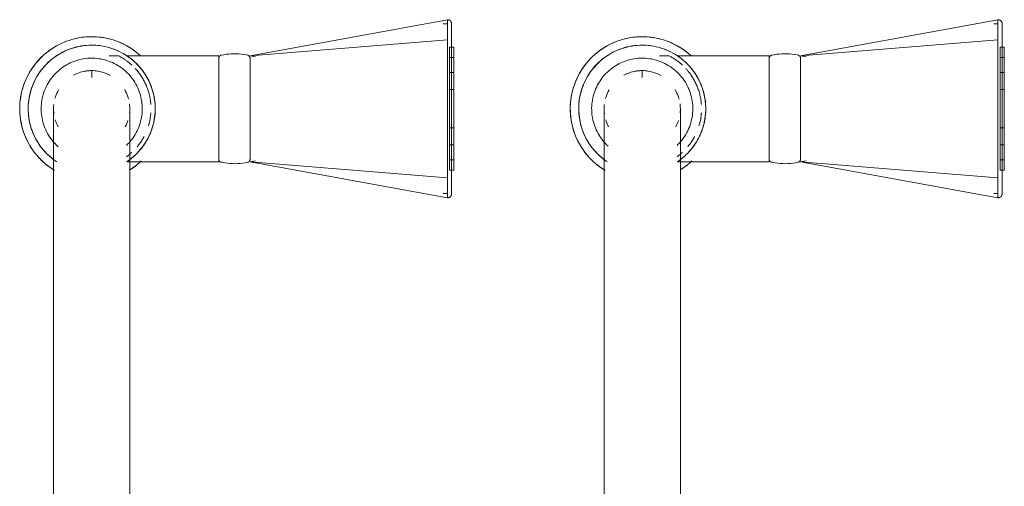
# Model space of a CAD drawing. Header units: millimetres. Extents: x -281 to 121694, y -16481 to 65128.
# Tile 48 of 256: x 15233 to 15465, y 21531 to 21641. Entities that reach past the tile are written whole.
import ezdxf

# ---------------------------------------------------------------- set-up
doc = ezdxf.new("R2010")
doc.units = ezdxf.units.MM
doc.layers.add('A--L74__VasteSanitaireVoorz', color=1, linetype='Continuous', lineweight=5)
doc.layers.add('A--L82__LosseGebruikersInvent', color=1, linetype='Continuous', lineweight=5)

# ---------------------------------------------------------------- blocks, each defined once
blk = doc.blocks.new('NLRS_82_FU_UN_spoekbak_gen_kad - spoelbak dxbxh 900x900x957-V377-L_80_ 14')
at = {"layer": 'A--L74__VasteSanitaireVoorz'}
for p, q in [((37.39, -44.82), (84, -36.32)), ((84, -41.04), (84, -36.32)), ((167.39, -44.82), (214, -36.32)), ((214, -41.04), (214, -36.32)), ((84, -37.32), (83, -37.32)), ((214, -37.32), (213, -37.32)), ((37.39, -44.82), (84, -41.04)), ((84, -73.61), (84, -41.04)), ((167.39, -44.82), (214, -41.04)), ((214, -73.61), (214, -41.04)), ((85.5, -42.82), (84.5, -42.82)), ((84.5, -42.82), (84.5, -71.82)), ((84.5, -42.82), (84.5, -71.82)), ((85.5, -71.82), (85.5, -42.82)), ((85.5, -71.82), (85.5, -42.82)), ((215.5, -42.82), (214.5, -42.82)), ((214.5, -42.82), (214.5, -71.82)), ((214.5, -42.82), (214.5, -71.82)), ((215.5, -71.82), (215.5, -42.82)), ((215.5, -71.82), (215.5, -42.82)), ((6.3, -44.82), (4.1, -44.82)), ((30, -44.82), (8.29, -44.82)), ((30, -69.82), (30, -44.82)), ((38.71, -45.05), (37.39, -44.82)), ((37.39, -45.25), (37.39, -69.4)), ((85.5, -45.24), (84.5, -45.24)), ((84.5, -45.24), (84.5, -69.41)), ((84.5, -45.24), (84.5, -69.41)), ((84.5, -69.41), (84.5, -45.24)), ((84.5, -69.41), (84.5, -45.24)), ((85.5, -69.41), (85.5, -45.24)), ((85.5, -69.41), (85.5, -45.24)), ((85.5, -45.24), (85.5, -69.41)), ((85.5, -45.24), (85.5, -69.41)), ((136.3, -44.82), (134.1, -44.82)), ((160, -44.82), (138.29, -44.82)), ((160, -69.82), (160, -44.82)), ((168.71, -45.05), (167.39, -44.82)), ((167.39, -45.25), (167.39, -66.16)), ((215.5, -45.24), (214.5, -45.24)), ((214.5, -45.24), (214.5, -69.41)), ((214.5, -45.24), (214.5, -69.41)), ((214.5, -69.41), (214.5, -45.24)), ((214.5, -69.41), (214.5, -45.24)), ((215.5, -69.41), (215.5, -45.24)), ((215.5, -69.41), (215.5, -45.24)), ((215.5, -45.24), (215.5, -69.41)), ((215.5, -45.24), (215.5, -69.41)), ((0, -48.49), (0, -49.97)), ((85.5, -48.79), (84.5, -48.79)), ((84.5, -48.79), (84.5, -65.85)), ((84.5, -48.79), (84.5, -65.85)), ((84.5, -65.85), (84.5, -48.79)), ((84.5, -65.85), (84.5, -48.79)), ((85.5, -65.85), (85.5, -48.79)), ((85.5, -65.85), (85.5, -48.79)), ((85.5, -48.79), (85.5, -65.85)), ((85.5, -48.79), (85.5, -65.85)), ((130, -48.49), (130, -49.97)), ((215.5, -48.79), (214.5, -48.79)), ((214.5, -48.79), (214.5, -65.85)), ((214.5, -48.79), (214.5, -65.85)), ((214.5, -65.85), (214.5, -48.79)), ((214.5, -65.85), (214.5, -48.79)), ((215.5, -65.85), (215.5, -48.79)), ((215.5, -65.85), (215.5, -48.79)), ((215.5, -48.79), (215.5, -65.85)), ((215.5, -48.79), (215.5, -65.85)), ((85.5, -52.79), (84.5, -52.79)), ((84.5, -52.79), (84.5, -61.86)), ((84.5, -52.79), (84.5, -61.86)), ((84.5, -61.86), (84.5, -52.79)), ((84.5, -61.86), (84.5, -52.79)), ((85.5, -61.86), (85.5, -52.79)), ((85.5, -61.86), (85.5, -52.79)), ((85.5, -52.79), (85.5, -61.86)), ((85.5, -52.79), (85.5, -61.86)), ((215.5, -52.79), (214.5, -52.79)), ((214.5, -52.79), (214.5, -61.86)), ((214.5, -52.79), (214.5, -61.86)), ((214.5, -61.86), (214.5, -52.79)), ((214.5, -61.86), (214.5, -52.79)), ((215.5, -61.86), (215.5, -52.79)), ((215.5, -61.86), (215.5, -52.79)), ((215.5, -52.79), (215.5, -61.86)), ((215.5, -52.79), (215.5, -61.86)), ((84, -59.18), (84, -55.47)), ((214, -59.18), (214, -55.47)), ((84.5, -61.86), (85.5, -61.86)), ((214.5, -61.86), (215.5, -61.86)), ((84.5, -65.85), (85.5, -65.85)), ((167.39, -66.31), (167.39, -69.4)), ((214.5, -65.85), (215.5, -65.85)), ((37.39, -69.82), (38.71, -69.6)), ((84.5, -69.41), (85.5, -69.41)), ((167.39, -69.82), (168.71, -69.6)), ((214.5, -69.41), (215.5, -69.41)), ((8.39, -69.82), (30, -69.82)), ((37.39, -69.82), (84, -78.33)), ((37.39, -69.82), (84, -73.61)), ((84.5, -71.82), (85.5, -71.82)), ((138.39, -69.82), (160, -69.82)), ((167.39, -69.82), (214, -78.33)), ((167.39, -69.82), (214, -73.61)), ((214.5, -71.82), (215.5, -71.82)), ((84, -78.33), (84, -73.61)), ((214, -78.33), (214, -73.61)), ((83, -77.33), (84, -77.33)), ((213, -77.33), (214, -77.33)), ((-9, -87.32), (-9, -177.32)), ((9, -177.32), (9, -87.32)), ((121, -87.32), (121, -177.32)), ((139, -177.32), (139, -87.32))]:
    blk.add_line(p, q, dxfattribs=at)
at = {"layer": 'A--L74__VasteSanitaireVoorz', "flags": 128}
for points in [[(84, -36.32), (84.04, -36.32), (84.08, -36.32), (84.12, -36.33), (84.16, -36.33), (84.2, -36.34), (84.24, -36.35), (84.28, -36.36), (84.31, -36.37), (84.35, -36.38), (84.39, -36.4), (84.43, -36.41), (84.46, -36.43), (84.5, -36.45), (84.53, -36.47), (84.56, -36.49), (84.6, -36.52), (84.63, -36.54), (84.66, -36.57), (84.69, -36.59), (84.72, -36.62), (84.74, -36.65), (84.77, -36.68), (84.8, -36.71), (84.82, -36.75), (84.84, -36.78), (84.86, -36.81), (84.88, -36.85), (84.9, -36.88), (84.92, -36.92), (84.93, -36.96), (84.95, -36.99), (84.96, -37.03), (84.97, -37.07), (84.98, -37.11), (84.99, -37.15), (84.99, -37.19), (85, -37.23), (85, -37.27), (85, -37.31), (85, -37.32)], [(214, -36.32), (214.04, -36.32), (214.08, -36.32), (214.12, -36.33), (214.16, -36.33), (214.2, -36.34), (214.24, -36.35), (214.28, -36.36), (214.31, -36.37), (214.35, -36.38), (214.39, -36.4), (214.43, -36.41), (214.46, -36.43), (214.5, -36.45), (214.53, -36.47), (214.56, -36.49), (214.6, -36.52), (214.63, -36.54), (214.66, -36.57), (214.69, -36.59), (214.72, -36.62), (214.74, -36.65), (214.77, -36.68), (214.8, -36.71), (214.82, -36.75), (214.84, -36.78), (214.86, -36.81), (214.88, -36.85), (214.9, -36.88), (214.92, -36.92), (214.93, -36.96), (214.95, -36.99), (214.96, -37.03), (214.97, -37.07), (214.98, -37.11), (214.99, -37.15), (214.99, -37.19), (215, -37.23), (215, -37.27), (215, -37.31), (215, -37.32)], [(85, -37.32), (85, -37.32), (85, -37.34), (85, -37.36), (85, -37.4), (85, -37.43)], [(85, -41.36), (85, -41.14), (85, -40.92), (85, -40.7), (85, -40.49), (85, -40.28), (85, -40.07), (85, -39.87), (85, -39.68), (85, -39.49), (85, -39.31), (85, -39.13), (85, -38.97), (85, -38.8), (85, -38.65), (85, -38.5), (85, -38.36), (85, -38.23), (85, -38.11), (85, -37.99), (85, -37.89), (85, -37.79), (85, -37.7), (85, -37.62), (85, -37.55), (85, -37.49), (85, -37.44), (85, -37.39), (85, -37.36), (85, -37.34), (85, -37.32), (85, -37.32)], [(85, -37.43), (85, -37.84), (85, -38.33), (85, -38.89), (85, -39.53), (85, -40.24), (85, -41.03), (85, -41.88), (85, -42.81), (85, -43.8), (85, -44.86), (85, -45.99), (85, -47.18), (85, -48.43), (85, -49.74), (85, -51.11), (85, -52.53), (85, -53.39)], [(215, -37.32), (215, -37.32), (215, -37.34), (215, -37.36), (215, -37.4), (215, -37.43)], [(215, -41.36), (215, -41.14), (215, -40.92), (215, -40.7), (215, -40.49), (215, -40.28), (215, -40.07), (215, -39.87), (215, -39.68), (215, -39.49), (215, -39.31), (215, -39.13), (215, -38.97), (215, -38.8), (215, -38.65), (215, -38.5), (215, -38.36), (215, -38.23), (215, -38.11), (215, -37.99), (215, -37.89), (215, -37.79), (215, -37.7), (215, -37.62), (215, -37.55), (215, -37.49), (215, -37.44), (215, -37.39), (215, -37.36), (215, -37.34), (215, -37.32), (215, -37.32)], [(215, -37.43), (215, -37.84), (215, -38.33), (215, -38.89), (215, -39.53), (215, -40.24), (215, -41.03), (215, -41.88), (215, -42.81), (215, -43.8), (215, -44.86), (215, -45.99), (215, -47.18), (215, -48.43), (215, -49.74), (215, -51.11), (215, -52.53), (215, -53.39)], [(0, -40.32), (-0.68, -40.34), (-1.36, -40.38), (-2.04, -40.45), (-2.71, -40.54), (-3.38, -40.66), (-4.04, -40.81), (-4.7, -40.99), (-5.35, -41.19), (-5.99, -41.41), (-6.62, -41.67), (-7.24, -41.94), (-7.85, -42.25), (-8.45, -42.57), (-9.03, -42.92), (-9.6, -43.29), (-10.15, -43.69), (-10.69, -44.11), (-11.21, -44.54), (-11.71, -45), (-12.2, -45.48), (-12.66, -45.98), (-13.1, -46.49), (-13.53, -47.03), (-13.93, -47.57), (-14.31, -48.14), (-14.66, -48.72), (-14.99, -49.31), (-15.3, -49.92), (-15.59, -50.54), (-15.84, -51.16), (-16.08, -51.8), (-16.29, -52.45), (-16.47, -53.11), (-16.62, -53.77), (-16.75, -54.43), (-16.85, -55.11), (-16.93, -55.78), (-16.98, -56.46), (-17, -57.14), (-16.99, -57.82), (-16.96, -58.5), (-16.9, -59.18), (-16.81, -59.85), (-16.7, -60.52), (-16.56, -61.19), (-16.39, -61.85), (-16.19, -62.5), (-15.97, -63.14), (-15.73, -63.77), (-15.46, -64.4), (-15.16, -65.01), (-14.84, -65.61), (-14.5, -66.2), (-14.13, -66.77), (-13.74, -67.33), (-13.33, -67.87), (-12.9, -68.39), (-12.45, -68.9), (-11.97, -69.39), (-11.48, -69.86), (-10.97, -70.31), (-10.44, -70.74), (-9.9, -71.14), (-9.34, -71.53), (-8.76, -71.89)], [(11.48, -44.79), (10.97, -44.34), (10.44, -43.91), (9.9, -43.5), (9.34, -43.12), (8.76, -42.76), (8.17, -42.42), (7.57, -42.1), (6.96, -41.81), (6.33, -41.55), (5.69, -41.31), (5.05, -41.09), (4.4, -40.9), (3.74, -40.74), (3.07, -40.6), (2.4, -40.49), (1.72, -40.41), (1.05, -40.36), (0.37, -40.33), (0, -40.32)], [(85, -73.28), (85, -71.42), (85, -69.53), (85, -67.62), (85, -65.7), (85, -63.76), (85, -61.81), (85, -59.86), (85, -57.9), (85, -55.94), (85, -53.98), (85, -52.03), (85, -50.09), (85, -48.15), (85, -46.24), (85, -44.34), (85, -42.46), (85, -41.36)], [(130, -40.32), (129.32, -40.34), (128.64, -40.38), (127.96, -40.45), (127.29, -40.54), (126.62, -40.66), (125.96, -40.81), (125.3, -40.99), (124.65, -41.19), (124.01, -41.41), (123.38, -41.67), (122.76, -41.94), (122.15, -42.25), (121.55, -42.57), (120.97, -42.92), (120.4, -43.29), (119.85, -43.69), (119.31, -44.11), (118.79, -44.54), (118.29, -45), (117.8, -45.48), (117.34, -45.98), (116.9, -46.49), (116.47, -47.03), (116.07, -47.57), (115.69, -48.14), (115.34, -48.72), (115.01, -49.31), (114.7, -49.92), (114.41, -50.54), (114.16, -51.16), (113.92, -51.8), (113.71, -52.45), (113.53, -53.11), (113.38, -53.77), (113.25, -54.43), (113.15, -55.11), (113.07, -55.78), (113.02, -56.46), (113, -57.14), (113.01, -57.82), (113.04, -58.5), (113.1, -59.18), (113.19, -59.85), (113.3, -60.52), (113.44, -61.19), (113.61, -61.85), (113.81, -62.5), (114.03, -63.14), (114.27, -63.77), (114.54, -64.4), (114.84, -65.01), (115.16, -65.61), (115.5, -66.2), (115.87, -66.77), (116.26, -67.33), (116.67, -67.87), (117.1, -68.39), (117.55, -68.9), (118.03, -69.39), (118.52, -69.86), (119.03, -70.31), (119.56, -70.74), (120.1, -71.14), (120.66, -71.53), (121.24, -71.89)], [(141.48, -44.79), (140.97, -44.34), (140.44, -43.91), (139.9, -43.5), (139.34, -43.12), (138.76, -42.76), (138.17, -42.42), (137.57, -42.1), (136.96, -41.81), (136.33, -41.55), (135.69, -41.31), (135.05, -41.09), (134.4, -40.9), (133.74, -40.74), (133.07, -40.6), (132.4, -40.49), (131.72, -40.41), (131.05, -40.36), (130.37, -40.33), (130, -40.32)], [(215, -73.28), (215, -71.42), (215, -69.53), (215, -67.62), (215, -65.7), (215, -63.76), (215, -61.81), (215, -59.86), (215, -57.9), (215, -55.94), (215, -53.98), (215, -52.03), (215, -50.09), (215, -48.15), (215, -46.24), (215, -44.34), (215, -42.46), (215, -41.36)], [(0, -42.32), (-0.6, -42.34), (-1.2, -42.37), (-1.8, -42.43), (-2.39, -42.52), (-2.98, -42.62), (-3.57, -42.75), (-4.15, -42.91), (-4.72, -43.09), (-5.28, -43.29), (-5.84, -43.51), (-6.39, -43.75), (-6.93, -44.02), (-7.45, -44.31), (-7.97, -44.62), (-8.47, -44.94), (-8.96, -45.29), (-9.43, -45.66), (-9.89, -46.05), (-10.33, -46.45), (-10.76, -46.87), (-11.17, -47.31), (-11.56, -47.77), (-11.93, -48.24), (-12.29, -48.72), (-12.62, -49.22), (-12.94, -49.73), (-13.23, -50.25), (-13.5, -50.79), (-13.75, -51.33), (-13.98, -51.89), (-14.19, -52.45), (-14.37, -53.02), (-14.53, -53.6), (-14.67, -54.19), (-14.78, -54.77), (-14.87, -55.37), (-14.94, -55.96), (-14.98, -56.56), (-15, -57.16), (-14.99, -57.76), (-14.96, -58.36), (-14.91, -58.96), (-14.83, -59.55), (-14.73, -60.15), (-14.61, -60.73), (-14.46, -61.31), (-14.29, -61.89), (-14.09, -62.46), (-13.88, -63.02), (-13.64, -63.57), (-13.38, -64.11), (-13.1, -64.64), (-12.79, -65.15), (-12.47, -65.66), (-12.13, -66.15), (-11.76, -66.63), (-11.38, -67.09), (-10.98, -67.54), (-10.57, -67.97), (-10.13, -68.38), (-9.68, -68.78), (-9.22, -69.16), (-8.73, -69.52), (-8.24, -69.86)], [(8.47, -69.7), (8.96, -69.36), (9.43, -68.99), (9.89, -68.6), (10.33, -68.2), (10.76, -67.77), (11.17, -67.34), (11.56, -66.88), (11.93, -66.41), (12.29, -65.93), (12.62, -65.43), (12.94, -64.92), (13.23, -64.39), (13.5, -63.86), (13.75, -63.31), (13.98, -62.76), (14.19, -62.2), (14.37, -61.62), (14.53, -61.05), (14.67, -60.46), (14.78, -59.87), (14.87, -59.28), (14.94, -58.68), (14.98, -58.09), (15, -57.49), (14.99, -56.89), (14.96, -56.29), (14.91, -55.69), (14.83, -55.09), (14.73, -54.5), (14.61, -53.92), (14.46, -53.33), (14.29, -52.76), (14.09, -52.19), (13.88, -51.63), (13.64, -51.08), (13.38, -50.54), (13.1, -50.01), (12.79, -49.49), (12.47, -48.99), (12.13, -48.5), (11.76, -48.02), (11.38, -47.56), (10.98, -47.11), (10.57, -46.68), (10.13, -46.26), (9.68, -45.87), (9.22, -45.49), (8.73, -45.13), (8.24, -44.79), (7.73, -44.47), (7.21, -44.17), (6.68, -43.89), (6.14, -43.64), (5.59, -43.4), (5.02, -43.19), (4.46, -43), (3.88, -42.83), (3.3, -42.69), (2.71, -42.57), (2.12, -42.47), (1.52, -42.4), (0.92, -42.35), (0.32, -42.33), (0, -42.32)], [(130, -42.32), (129.4, -42.34), (128.8, -42.37), (128.2, -42.43), (127.61, -42.52), (127.02, -42.62), (126.43, -42.75), (125.85, -42.91), (125.28, -43.09), (124.72, -43.29), (124.16, -43.51), (123.61, -43.75), (123.07, -44.02), (122.55, -44.31), (122.03, -44.62), (121.53, -44.94), (121.04, -45.29), (120.57, -45.66), (120.11, -46.05), (119.67, -46.45), (119.24, -46.87), (118.83, -47.31), (118.44, -47.77), (118.07, -48.24), (117.71, -48.72), (117.38, -49.22), (117.06, -49.73), (116.77, -50.25), (116.5, -50.79), (116.25, -51.33), (116.02, -51.89), (115.81, -52.45), (115.63, -53.02), (115.47, -53.6), (115.33, -54.19), (115.22, -54.77), (115.13, -55.37), (115.06, -55.96), (115.02, -56.56), (115, -57.16), (115.01, -57.76), (115.04, -58.36), (115.09, -58.96), (115.17, -59.55), (115.27, -60.15), (115.39, -60.73), (115.54, -61.31), (115.71, -61.89), (115.91, -62.46), (116.12, -63.02), (116.36, -63.57), (116.62, -64.11), (116.9, -64.64), (117.21, -65.15), (117.53, -65.66), (117.87, -66.15), (118.24, -66.63), (118.62, -67.09), (119.02, -67.54), (119.43, -67.97), (119.87, -68.38), (120.32, -68.78), (120.78, -69.16), (121.27, -69.52), (121.76, -69.86)], [(138.47, -69.7), (138.96, -69.36), (139.43, -68.99), (139.89, -68.6), (140.33, -68.2), (140.76, -67.77), (141.17, -67.34), (141.56, -66.88), (141.93, -66.41), (142.29, -65.93), (142.62, -65.43), (142.94, -64.92), (143.23, -64.39), (143.5, -63.86), (143.75, -63.31), (143.98, -62.76), (144.19, -62.2), (144.37, -61.62), (144.53, -61.05), (144.67, -60.46), (144.78, -59.87), (144.87, -59.28), (144.94, -58.68), (144.98, -58.09), (145, -57.49), (144.99, -56.89), (144.96, -56.29), (144.91, -55.69), (144.83, -55.09), (144.73, -54.5), (144.61, -53.92), (144.46, -53.33), (144.29, -52.76), (144.09, -52.19), (143.88, -51.63), (143.64, -51.08), (143.38, -50.54), (143.1, -50.01), (142.79, -49.49), (142.47, -48.99), (142.13, -48.5), (141.76, -48.02), (141.38, -47.56), (140.98, -47.11), (140.57, -46.68), (140.13, -46.26), (139.68, -45.87), (139.22, -45.49), (138.73, -45.13), (138.24, -44.79), (137.73, -44.47), (137.21, -44.17), (136.68, -43.89), (136.14, -43.64), (135.59, -43.4), (135.02, -43.19), (134.46, -43), (133.88, -42.83), (133.3, -42.69), (132.71, -42.57), (132.12, -42.47), (131.52, -42.4), (130.92, -42.35), (130.32, -42.33), (130, -42.32)], [(0, -45.39), (-0.48, -45.4), (-0.95, -45.42), (-1.43, -45.47), (-1.9, -45.54), (-2.37, -45.62), (-2.84, -45.73), (-3.3, -45.85), (-3.76, -45.99), (-4.21, -46.15), (-4.65, -46.33), (-5.08, -46.52), (-5.51, -46.74), (-5.93, -46.96), (-6.34, -47.21), (-6.74, -47.47), (-7.13, -47.75), (-7.51, -48.04), (-7.87, -48.35), (-8.22, -48.67), (-8.56, -49.01), (-8.89, -49.36), (-9.2, -49.72), (-9.5, -50.09), (-9.78, -50.48), (-10.05, -50.87), (-10.3, -51.28), (-10.53, -51.7), (-10.75, -52.12), (-10.94, -52.56), (-11.13, -53), (-11.29, -53.45), (-11.44, -53.9), (-11.56, -54.36), (-11.67, -54.83), (-11.76, -55.29), (-11.84, -55.77), (-11.89, -56.24), (-11.92, -56.72), (-11.94, -57.2), (-11.93, -57.67), (-11.91, -58.15), (-11.87, -58.63), (-11.81, -59.1), (-11.72, -59.57), (-11.63, -60.04), (-11.51, -60.5), (-11.37, -60.96), (-11.22, -61.41), (-11.05, -61.85), (-10.86, -62.29), (-10.65, -62.72), (-10.42, -63.14), (-10.18, -63.56), (-9.93, -63.96), (-9.65, -64.35), (-9.36, -64.73), (-9.06, -65.1), (-8.74, -65.45), (-8.41, -65.8), (-8.06, -66.13), (-7.88, -66.29)], [(8.22, -65.98), (8.56, -65.64), (8.89, -65.29), (9.2, -64.93), (9.5, -64.56), (9.78, -64.17), (10.05, -63.77), (10.3, -63.37), (10.53, -62.95), (10.75, -62.53), (10.94, -62.09), (11.13, -61.65), (11.29, -61.2), (11.44, -60.75), (11.56, -60.29), (11.67, -59.82), (11.76, -59.35), (11.84, -58.88), (11.89, -58.41), (11.92, -57.93), (11.94, -57.45), (11.93, -56.98), (11.91, -56.5), (11.87, -56.02), (11.81, -55.55), (11.72, -55.08), (11.63, -54.61), (11.51, -54.15), (11.37, -53.69), (11.22, -53.24), (11.05, -52.79), (10.86, -52.36), (10.65, -51.93), (10.42, -51.5), (10.18, -51.09), (9.93, -50.69), (9.65, -50.3), (9.36, -49.92), (9.06, -49.55), (8.74, -49.19), (8.41, -48.85), (8.06, -48.52), (7.71, -48.21), (7.33, -47.9), (6.95, -47.62), (6.56, -47.35), (6.15, -47.09), (5.74, -46.86), (5.32, -46.64), (4.89, -46.43), (4.45, -46.24), (4, -46.08), (3.55, -45.92), (3.09, -45.79), (2.62, -45.68), (2.16, -45.58), (1.68, -45.51), (1.21, -45.45), (0.73, -45.41), (0.26, -45.39), (0, -45.39)], [(30, -45.42), (30, -45.39), (30, -45.36), (30.01, -45.33), (30.01, -45.3), (30.01, -45.27), (30.02, -45.24), (30.03, -45.21), (30.04, -45.18), (30.05, -45.16), (30.06, -45.13), (30.07, -45.1), (30.08, -45.07), (30.1, -45.05), (30.11, -45.02), (30.13, -45), (30.15, -44.97), (30.17, -44.95), (30.19, -44.92), (30.21, -44.9), (30.23, -44.88), (30.25, -44.86), (30.27, -44.84), (30.3, -44.82), (30.32, -44.8), (30.34, -44.79), (30.37, -44.77), (30.4, -44.76), (30.42, -44.74), (30.45, -44.73), (30.48, -44.72), (30.51, -44.71), (30.53, -44.7), (30.56, -44.69), (30.59, -44.69)], [(30, -45.42), (30, -45.43), (30, -45.46), (30, -45.5), (30, -45.57), (30, -45.66), (30, -45.76), (30, -45.88), (30, -46.02), (30, -46.18), (30, -46.36), (30, -46.55), (30, -46.76), (30, -46.99), (30, -47.24), (30, -47.5), (30, -47.78), (30, -48.07), (30, -48.37), (30, -48.7), (30, -49.03), (30, -49.38), (30, -49.74), (30, -50.11), (30, -50.5), (30, -50.89), (30, -51.3), (30, -51.71), (30, -52.14), (30, -52.57), (30, -53.01), (30, -53.46), (30, -53.91), (30, -54.37), (30, -54.83), (30, -55.3), (30, -55.77), (30, -56.24), (30, -56.72), (30, -57.2), (30, -57.67), (30, -58.15), (30, -58.62), (30, -59.09), (30, -59.56), (30, -60.03), (30, -60.49), (30, -60.95), (30, -61.4), (30, -61.84), (30, -62.28), (30, -62.71), (30, -63.13), (30, -63.54), (30, -63.94), (30, -64.33), (30, -64.71), (30, -65.08), (30, -65.43), (30, -65.77), (30, -66.1), (30, -66.42), (30, -66.72), (30, -67), (30, -67.27), (30, -67.52), (30, -67.76), (30, -67.98), (30, -68.19), (30, -68.37), (30, -68.54), (30, -68.69), (30, -68.82), (30, -68.94), (30, -69.03), (30, -69.11), (30, -69.17), (30, -69.21), (30, -69.23), (30, -69.23)], [(30, -46.46), (30, -46.28), (30, -46.11), (30, -45.96), (30, -45.82), (30, -45.71), (30, -45.62), (30, -45.54), (30, -45.48), (30, -45.44), (30, -45.42), (30, -45.42)], [(30.59, -44.69), (31.18, -44.57), (31.78, -44.48), (32.37, -44.42), (32.97, -44.38), (33.57, -44.36), (34.17, -44.37), (34.77, -44.4), (35.37, -44.45), (35.96, -44.53), (36.55, -44.64), (36.8, -44.69)], [(36.8, -44.69), (36.83, -44.69), (36.86, -44.7), (36.88, -44.71), (36.91, -44.72), (36.94, -44.73), (36.97, -44.74), (36.99, -44.76), (37.02, -44.77), (37.05, -44.79), (37.07, -44.8), (37.1, -44.82), (37.12, -44.84), (37.14, -44.86), (37.16, -44.88), (37.18, -44.9), (37.21, -44.92), (37.22, -44.95), (37.24, -44.97), (37.26, -44.99), (37.28, -45.02), (37.29, -45.05), (37.31, -45.07), (37.32, -45.1), (37.33, -45.13), (37.34, -45.15), (37.35, -45.18), (37.36, -45.21), (37.37, -45.24), (37.38, -45.27), (37.38, -45.3), (37.39, -45.33), (37.39, -45.36), (37.39, -45.39), (37.39, -45.42)], [(37.39, -69.23), (37.39, -69.22), (37.39, -69.19), (37.39, -69.14), (37.39, -69.08), (37.39, -68.99), (37.39, -68.89), (37.39, -68.77), (37.39, -68.62), (37.39, -68.47), (37.39, -68.29), (37.39, -68.09), (37.39, -67.88), (37.39, -67.66), (37.39, -67.41), (37.39, -67.15), (37.39, -66.87), (37.39, -66.58), (37.39, -66.27), (37.39, -65.95), (37.39, -65.62), (37.39, -65.27), (37.39, -64.91), (37.39, -64.54), (37.39, -64.15), (37.39, -63.76), (37.39, -63.35), (37.39, -62.93), (37.39, -62.51), (37.39, -62.08), (37.39, -61.64), (37.39, -61.19), (37.39, -60.74), (37.39, -60.28), (37.39, -59.81), (37.39, -59.35), (37.39, -58.88), (37.39, -58.4), (37.39, -57.93), (37.39, -57.45), (37.39, -56.98), (37.39, -56.5), (37.39, -56.03), (37.39, -55.55), (37.39, -55.08), (37.39, -54.62), (37.39, -54.16), (37.39, -53.7), (37.39, -53.25), (37.39, -52.81), (37.39, -52.37), (37.39, -51.94), (37.39, -51.52), (37.39, -51.11), (37.39, -50.71), (37.39, -50.32), (37.39, -49.94), (37.39, -49.57), (37.39, -49.22), (37.39, -48.87), (37.39, -48.55), (37.39, -48.23), (37.39, -47.93), (37.39, -47.65), (37.39, -47.38), (37.39, -47.12), (37.39, -46.89), (37.39, -46.67), (37.39, -46.46), (37.39, -46.28), (37.39, -46.11), (37.39, -45.96), (37.39, -45.82), (37.39, -45.71), (37.39, -45.62), (37.39, -45.54), (37.39, -45.48), (37.39, -45.44), (37.39, -45.42), (37.39, -45.42)], [(37.39, -45.42), (37.39, -45.43), (37.39, -45.46), (37.39, -45.5), (37.39, -45.57), (37.39, -45.66), (37.39, -45.76), (37.39, -45.88), (37.39, -46.02), (37.39, -46.18), (37.39, -46.36)], [(130, -45.39), (129.52, -45.4), (129.05, -45.42), (128.57, -45.47), (128.1, -45.54), (127.63, -45.62), (127.16, -45.73), (126.7, -45.85), (126.24, -45.99), (125.79, -46.15), (125.35, -46.33), (124.92, -46.52), (124.49, -46.74), (124.07, -46.96), (123.66, -47.21), (123.26, -47.47), (122.87, -47.75), (122.49, -48.04), (122.13, -48.35), (121.78, -48.67), (121.44, -49.01), (121.11, -49.36), (120.8, -49.72), (120.5, -50.09), (120.22, -50.48), (119.95, -50.87), (119.7, -51.28), (119.47, -51.7), (119.25, -52.12), (119.06, -52.56), (118.87, -53), (118.71, -53.45), (118.56, -53.9), (118.44, -54.36), (118.33, -54.83), (118.24, -55.29), (118.16, -55.77), (118.11, -56.24), (118.08, -56.72), (118.06, -57.2), (118.07, -57.67), (118.09, -58.15), (118.13, -58.63), (118.19, -59.1), (118.28, -59.57), (118.37, -60.04), (118.49, -60.5), (118.63, -60.96), (118.78, -61.41), (118.95, -61.85), (119.14, -62.29), (119.35, -62.72), (119.58, -63.14), (119.82, -63.56), (120.07, -63.96), (120.35, -64.35), (120.64, -64.73), (120.94, -65.1), (121.26, -65.45), (121.59, -65.8), (121.94, -66.13)], [(138.22, -65.98), (138.56, -65.64), (138.89, -65.29), (139.2, -64.93), (139.5, -64.56), (139.78, -64.17), (140.05, -63.77), (140.3, -63.37), (140.53, -62.95), (140.75, -62.53), (140.94, -62.09), (141.13, -61.65), (141.29, -61.2), (141.44, -60.75), (141.56, -60.29), (141.67, -59.82), (141.76, -59.35), (141.84, -58.88), (141.89, -58.41), (141.92, -57.93), (141.94, -57.45), (141.93, -56.98), (141.91, -56.5), (141.87, -56.02), (141.81, -55.55), (141.72, -55.08), (141.63, -54.61), (141.51, -54.15), (141.37, -53.69), (141.22, -53.24), (141.05, -52.79), (140.86, -52.36), (140.65, -51.93), (140.42, -51.5), (140.18, -51.09), (139.93, -50.69), (139.65, -50.3), (139.36, -49.92), (139.06, -49.55), (138.74, -49.19), (138.41, -48.85), (138.06, -48.52), (137.71, -48.21), (137.33, -47.9), (136.95, -47.62), (136.56, -47.35), (136.15, -47.09), (135.74, -46.86), (135.32, -46.64), (134.89, -46.43), (134.45, -46.24), (134, -46.08), (133.55, -45.92), (133.09, -45.79), (132.62, -45.68), (132.16, -45.58), (131.68, -45.51), (131.21, -45.45), (130.73, -45.41), (130.26, -45.39), (130, -45.39)], [(160, -45.42), (160, -45.39), (160, -45.36), (160.01, -45.33), (160.01, -45.3), (160.01, -45.27), (160.02, -45.24), (160.03, -45.21), (160.04, -45.18), (160.05, -45.16), (160.06, -45.13), (160.07, -45.1), (160.08, -45.07), (160.1, -45.05), (160.11, -45.02), (160.13, -45), (160.15, -44.97), (160.17, -44.95), (160.19, -44.92), (160.21, -44.9), (160.23, -44.88), (160.25, -44.86), (160.27, -44.84), (160.3, -44.82), (160.32, -44.8), (160.34, -44.79), (160.37, -44.77), (160.4, -44.76), (160.42, -44.74), (160.45, -44.73), (160.48, -44.72), (160.51, -44.71), (160.53, -44.7), (160.56, -44.69), (160.59, -44.69)], [(160, -45.42), (160, -45.43), (160, -45.46), (160, -45.5), (160, -45.57), (160, -45.66), (160, -45.76), (160, -45.88), (160, -46.02), (160, -46.18), (160, -46.36), (160, -46.55), (160, -46.76), (160, -46.99), (160, -47.24), (160, -47.5), (160, -47.78), (160, -48.07), (160, -48.37), (160, -48.7), (160, -49.03), (160, -49.38), (160, -49.74), (160, -50.11), (160, -50.5), (160, -50.89), (160, -51.3), (160, -51.71), (160, -52.14), (160, -52.57), (160, -53.01), (160, -53.46), (160, -53.91), (160, -54.37), (160, -54.83), (160, -55.3), (160, -55.77), (160, -56.24), (160, -56.72), (160, -57.2), (160, -57.67), (160, -58.15), (160, -58.62), (160, -59.09), (160, -59.56), (160, -60.03), (160, -60.49), (160, -60.95), (160, -61.4), (160, -61.84), (160, -62.28), (160, -62.71), (160, -63.13), (160, -63.54), (160, -63.94), (160, -64.33), (160, -64.71), (160, -65.08), (160, -65.43), (160, -65.77), (160, -66.1), (160, -66.42), (160, -66.72), (160, -67), (160, -67.27), (160, -67.52), (160, -67.76), (160, -67.98), (160, -68.19), (160, -68.37), (160, -68.54), (160, -68.69), (160, -68.82), (160, -68.94), (160, -69.03), (160, -69.11), (160, -69.17), (160, -69.21), (160, -69.23), (160, -69.23)], [(160, -46.46), (160, -46.28), (160, -46.11), (160, -45.96), (160, -45.82), (160, -45.71), (160, -45.62), (160, -45.54), (160, -45.48), (160, -45.44), (160, -45.42), (160, -45.42)], [(160.59, -44.69), (161.18, -44.57), (161.78, -44.48), (162.37, -44.42), (162.97, -44.38), (163.57, -44.36), (164.17, -44.37), (164.77, -44.4), (165.37, -44.45), (165.96, -44.53), (166.55, -44.64), (166.8, -44.69)], [(166.8, -44.69), (166.83, -44.69), (166.86, -44.7), (166.88, -44.71), (166.91, -44.72), (166.94, -44.73), (166.97, -44.74), (166.99, -44.76), (167.02, -44.77), (167.05, -44.79), (167.07, -44.8), (167.1, -44.82), (167.12, -44.84), (167.14, -44.86), (167.16, -44.88), (167.18, -44.9), (167.21, -44.92), (167.22, -44.95), (167.24, -44.97), (167.26, -44.99), (167.28, -45.02), (167.29, -45.05), (167.31, -45.07), (167.32, -45.1), (167.33, -45.13), (167.34, -45.15), (167.35, -45.18), (167.36, -45.21), (167.37, -45.24), (167.38, -45.27), (167.38, -45.3), (167.39, -45.33), (167.39, -45.36), (167.39, -45.39), (167.39, -45.42)], [(167.39, -69.23), (167.39, -69.22), (167.39, -69.19), (167.39, -69.14), (167.39, -69.08), (167.39, -68.99), (167.39, -68.89), (167.39, -68.77), (167.39, -68.62), (167.39, -68.47), (167.39, -68.29), (167.39, -68.09), (167.39, -67.88), (167.39, -67.66), (167.39, -67.41), (167.39, -67.15), (167.39, -66.87), (167.39, -66.58), (167.39, -66.27), (167.39, -65.95), (167.39, -65.62), (167.39, -65.27), (167.39, -64.91), (167.39, -64.54), (167.39, -64.15), (167.39, -63.76), (167.39, -63.35), (167.39, -62.93), (167.39, -62.51), (167.39, -62.08), (167.39, -61.64), (167.39, -61.19), (167.39, -60.74), (167.39, -60.28), (167.39, -59.81), (167.39, -59.35), (167.39, -58.88), (167.39, -58.4), (167.39, -57.93), (167.39, -57.45), (167.39, -56.98), (167.39, -56.5), (167.39, -56.03), (167.39, -55.55), (167.39, -55.08), (167.39, -54.62), (167.39, -54.16), (167.39, -53.7), (167.39, -53.25), (167.39, -52.81), (167.39, -52.37), (167.39, -51.94), (167.39, -51.52), (167.39, -51.11), (167.39, -50.71), (167.39, -50.32), (167.39, -49.94), (167.39, -49.57), (167.39, -49.22), (167.39, -48.87), (167.39, -48.55), (167.39, -48.23), (167.39, -47.93), (167.39, -47.65), (167.39, -47.38), (167.39, -47.12), (167.39, -46.89), (167.39, -46.67), (167.39, -46.46), (167.39, -46.28), (167.39, -46.11), (167.39, -45.96), (167.39, -45.82), (167.39, -45.71), (167.39, -45.62), (167.39, -45.54), (167.39, -45.48), (167.39, -45.44), (167.39, -45.42), (167.39, -45.42)], [(167.39, -45.42), (167.39, -45.43), (167.39, -45.46), (167.39, -45.5), (167.39, -45.57), (167.39, -45.66), (167.39, -45.76), (167.39, -45.88), (167.39, -46.02), (167.39, -46.18), (167.39, -46.36)], [(-4.33, -49.43), (-4.01, -49.27), (-3.68, -49.11), (-3.35, -48.97), (-3.01, -48.84), (-2.67, -48.73), (-2.33, -48.63), (-1.98, -48.54), (-1.63, -48.47), (-1.27, -48.41), (-0.91, -48.37), (-0.55, -48.34), (-0.19, -48.33), (0, -48.32)], [(0, -48.32), (0.36, -48.33), (0.72, -48.35), (1.08, -48.39), (1.43, -48.44), (1.79, -48.5), (2.14, -48.58), (2.49, -48.67), (2.83, -48.78), (3.17, -48.9), (3.5, -49.03), (3.83, -49.18), (4.16, -49.34), (4.47, -49.51)], [(125.67, -49.43), (125.99, -49.27), (126.32, -49.11), (126.65, -48.97), (126.99, -48.84), (127.33, -48.73), (127.67, -48.63), (128.02, -48.54), (128.37, -48.47), (128.73, -48.41), (129.09, -48.37), (129.45, -48.34), (129.81, -48.33), (130, -48.32)], [(130, -48.32), (130.36, -48.33), (130.72, -48.35), (131.08, -48.39), (131.43, -48.44), (131.79, -48.5), (132.14, -48.58), (132.49, -48.67), (132.83, -48.78), (133.17, -48.9), (133.5, -49.03), (133.83, -49.18), (134.16, -49.34), (134.47, -49.51)], [(85, -53.39), (85, -53.57), (85, -53.76), (85, -53.96), (85, -54.16), (85, -54.37), (85, -54.58), (85, -54.79), (85, -55.01), (85, -55.24), (85, -55.46), (85, -55.69), (85, -55.92), (85, -56.16), (85, -56.4), (85, -56.63), (85, -56.87), (85, -57.11), (85, -57.35), (85, -57.59), (85, -57.83), (85, -58.07), (85, -58.31), (85, -58.54), (85, -58.78), (85, -59.01), (85, -59.24), (85, -59.46), (85, -59.69), (85, -59.9), (85, -60.12), (85, -60.33), (85, -60.53), (85, -60.73), (85, -60.93), (85, -61.12), (85, -61.26)], [(215, -53.39), (215, -53.57), (215, -53.76), (215, -53.96), (215, -54.16), (215, -54.37), (215, -54.58), (215, -54.79), (215, -55.01), (215, -55.24), (215, -55.46), (215, -55.69), (215, -55.92), (215, -56.16), (215, -56.4), (215, -56.63), (215, -56.87), (215, -57.11), (215, -57.35), (215, -57.59), (215, -57.83), (215, -58.07), (215, -58.31), (215, -58.54), (215, -58.78), (215, -59.01), (215, -59.24), (215, -59.46), (215, -59.69), (215, -59.9), (215, -60.12), (215, -60.33), (215, -60.53), (215, -60.73), (215, -60.93), (215, -61.12), (215, -61.26)], [(-8.68, -54.93), (-8.57, -54.59), (-8.46, -54.24)], [(8.51, -54.4), (8.62, -54.74), (8.72, -55.09)], [(121.32, -54.93), (121.43, -54.59), (121.54, -54.24)], [(138.51, -54.4), (138.62, -54.74), (138.72, -55.09)], [(-8.92, -58.5), (-8.96, -58.14), (-8.99, -57.78), (-9, -57.42), (-9, -57.06), (-8.98, -56.7), (-8.95, -56.34)], [(-9, -57.32), (-9, -57.35), (-9, -57.42), (-9, -57.54), (-9, -57.71), (-9, -57.92), (-9, -58.18), (-9, -58.49), (-9, -58.85), (-9, -59.25), (-9, -59.69), (-9, -60.18), (-9, -60.71), (-9, -61.29), (-9, -61.91), (-9, -62.56), (-9, -63.26), (-9, -64), (-9, -64.77), (-9, -65.58), (-9, -66.42), (-9, -67.3), (-9, -68.21), (-9, -69.15), (-9, -70.12), (-9, -71.11), (-9, -72.14), (-9, -73.18), (-9, -74.25), (-9, -75.34), (-9, -76.45), (-9, -77.58), (-9, -78.72), (-9, -79.88), (-9, -81.05), (-9, -82.22), (-9, -83.41), (-9, -84.6), (-9, -85.8), (-9, -87), (-9, -87.32)], [(8.92, -56.15), (8.96, -56.51), (8.99, -56.87), (9, -57.23), (9, -57.59), (8.98, -57.95), (8.95, -58.3)], [(9, -87.32), (9, -86.12), (9, -84.93), (9, -83.73), (9, -82.54), (9, -81.36), (9, -80.19), (9, -79.03), (9, -77.89), (9, -76.76), (9, -75.64), (9, -74.55), (9, -73.47), (9, -72.42), (9, -71.39), (9, -70.38), (9, -69.41), (9, -68.46), (9, -67.54), (9, -66.66), (9, -65.8), (9, -64.98), (9, -64.2), (9, -63.46), (9, -62.75), (9, -62.08), (9, -61.45), (9, -60.87), (9, -60.32), (9, -59.82), (9, -59.36), (9, -58.95), (9, -58.58), (9, -58.26), (9, -57.99), (9, -57.76), (9, -57.58), (9, -57.45), (9, -57.36), (9, -57.33)], [(121.08, -58.5), (121.04, -58.14), (121.01, -57.78), (121, -57.42), (121, -57.06), (121.02, -56.7), (121.05, -56.34)], [(121, -57.32), (121, -57.35), (121, -57.42), (121, -57.54), (121, -57.71), (121, -57.92), (121, -58.18), (121, -58.49), (121, -58.85), (121, -59.25), (121, -59.69), (121, -60.18), (121, -60.71), (121, -61.29), (121, -61.91), (121, -62.56), (121, -63.26), (121, -64), (121, -64.77), (121, -65.58), (121, -66.42), (121, -67.3), (121, -68.21), (121, -69.15), (121, -70.12), (121, -71.11), (121, -72.14), (121, -73.18), (121, -74.25), (121, -75.34), (121, -76.45), (121, -77.58), (121, -78.72), (121, -79.88), (121, -81.05), (121, -82.22), (121, -83.41), (121, -84.6), (121, -85.8), (121, -87), (121, -87.32)], [(138.92, -56.15), (138.96, -56.51), (138.99, -56.87), (139, -57.23), (139, -57.59), (138.98, -57.95), (138.95, -58.3)], [(139, -87.32), (139, -86.12), (139, -84.93), (139, -83.73), (139, -82.54), (139, -81.36), (139, -80.19), (139, -79.03), (139, -77.89), (139, -76.76), (139, -75.64), (139, -74.55), (139, -73.47), (139, -72.42), (139, -71.39), (139, -70.38), (139, -69.41), (139, -68.46), (139, -67.54), (139, -66.66), (139, -65.8), (139, -64.98), (139, -64.2), (139, -63.46), (139, -62.75), (139, -62.08), (139, -61.45), (139, -60.87), (139, -60.32), (139, -59.82), (139, -59.36), (139, -58.95), (139, -58.58), (139, -58.26), (139, -57.99), (139, -57.76), (139, -57.58), (139, -57.45), (139, -57.36), (139, -57.33)], [(-8.1, -61.25), (-8.25, -60.92), (-8.39, -60.59), (-8.51, -60.25), (-8.62, -59.9)], [(8.57, -60.06), (8.46, -60.4), (8.33, -60.74), (8.18, -61.07), (8.03, -61.39)], [(121.9, -61.25), (121.75, -60.92), (121.61, -60.59), (121.49, -60.25), (121.38, -59.9)], [(138.57, -60.06), (138.46, -60.4), (138.33, -60.74), (138.18, -61.07), (138.03, -61.39)], [(85, -61.26), (85, -62.71), (85, -64.11), (85, -65.46), (85, -66.74), (85, -67.97), (85, -69.13), (85, -70.23), (85, -71.26), (85, -72.23), (85, -73.13), (85, -73.95), (85, -74.71), (85, -75.39), (85, -76), (85, -76.53), (85, -76.99), (85, -77.22)], [(215, -61.26), (215, -62.71), (215, -64.11), (215, -65.46), (215, -66.74), (215, -67.97), (215, -69.13), (215, -70.23), (215, -71.26), (215, -72.23), (215, -73.13), (215, -73.95), (215, -74.71), (215, -75.39), (215, -76), (215, -76.53), (215, -76.99), (215, -77.22)], [(9.03, -71.73), (9.6, -71.35), (10.15, -70.96), (10.69, -70.54), (11.21, -70.1), (11.71, -69.65)], [(30, -69.23), (30, -69.22), (30, -69.19), (30, -69.14), (30, -69.08), (30, -68.99), (30, -68.89), (30, -68.77), (30, -68.62), (30, -68.47), (30, -68.29)], [(30.59, -69.96), (30.57, -69.96), (30.54, -69.95), (30.51, -69.94), (30.48, -69.93), (30.45, -69.92), (30.42, -69.9), (30.4, -69.89), (30.37, -69.88), (30.35, -69.86), (30.32, -69.84), (30.3, -69.83), (30.27, -69.81), (30.25, -69.79), (30.23, -69.77), (30.21, -69.75), (30.19, -69.72), (30.17, -69.7), (30.15, -69.68), (30.13, -69.65), (30.12, -69.63), (30.1, -69.6), (30.09, -69.58), (30.07, -69.55), (30.06, -69.52), (30.05, -69.49), (30.04, -69.47), (30.03, -69.44), (30.02, -69.41), (30.02, -69.38), (30.01, -69.35), (30.01, -69.32), (30, -69.29), (30, -69.26), (30, -69.23)], [(37.39, -69.23), (37.39, -69.26), (37.39, -69.29), (37.39, -69.32), (37.38, -69.35), (37.38, -69.38), (37.37, -69.41), (37.36, -69.44), (37.35, -69.46), (37.34, -69.49), (37.33, -69.52), (37.32, -69.55), (37.31, -69.57), (37.29, -69.6), (37.28, -69.63), (37.26, -69.65), (37.24, -69.68), (37.23, -69.7), (37.21, -69.72), (37.19, -69.75), (37.17, -69.77), (37.14, -69.79), (37.12, -69.81), (37.1, -69.83), (37.07, -69.84), (37.05, -69.86), (37.02, -69.88), (37, -69.89), (36.97, -69.9), (36.94, -69.92), (36.91, -69.93), (36.89, -69.94), (36.86, -69.95), (36.83, -69.96), (36.8, -69.96)], [(37.39, -68.19), (37.39, -68.37), (37.39, -68.54), (37.39, -68.69), (37.39, -68.82), (37.39, -68.94), (37.39, -69.03), (37.39, -69.11), (37.39, -69.17), (37.39, -69.21), (37.39, -69.23), (37.39, -69.23)], [(139.03, -71.73), (139.6, -71.35), (140.15, -70.96), (140.69, -70.54), (141.21, -70.1), (141.71, -69.65)], [(160, -69.23), (160, -69.22), (160, -69.19), (160, -69.14), (160, -69.08), (160, -68.99), (160, -68.89), (160, -68.77), (160, -68.62), (160, -68.47), (160, -68.29)], [(160.59, -69.96), (160.57, -69.96), (160.54, -69.95), (160.51, -69.94), (160.48, -69.93), (160.45, -69.92), (160.42, -69.9), (160.4, -69.89), (160.37, -69.88), (160.35, -69.86), (160.32, -69.84), (160.3, -69.83), (160.27, -69.81), (160.25, -69.79), (160.23, -69.77), (160.21, -69.75), (160.19, -69.72), (160.17, -69.7), (160.15, -69.68), (160.13, -69.65), (160.12, -69.63), (160.1, -69.6), (160.09, -69.58), (160.07, -69.55), (160.06, -69.52), (160.05, -69.49), (160.04, -69.47), (160.03, -69.44), (160.02, -69.41), (160.02, -69.38), (160.01, -69.35), (160.01, -69.32), (160, -69.29), (160, -69.26), (160, -69.23)], [(167.39, -69.23), (167.39, -69.26), (167.39, -69.29), (167.39, -69.32), (167.38, -69.35), (167.38, -69.38), (167.37, -69.41), (167.36, -69.44), (167.35, -69.46), (167.34, -69.49), (167.33, -69.52), (167.32, -69.55), (167.31, -69.57), (167.29, -69.6), (167.28, -69.63), (167.26, -69.65), (167.24, -69.68), (167.23, -69.7), (167.21, -69.72), (167.19, -69.75), (167.17, -69.77), (167.14, -69.79), (167.12, -69.81), (167.1, -69.83), (167.07, -69.84), (167.05, -69.86), (167.02, -69.88), (167, -69.89), (166.97, -69.9), (166.94, -69.92), (166.91, -69.93), (166.89, -69.94), (166.86, -69.95), (166.83, -69.96), (166.8, -69.96)], [(167.39, -68.19), (167.39, -68.37), (167.39, -68.54), (167.39, -68.69), (167.39, -68.82), (167.39, -68.94), (167.39, -69.03), (167.39, -69.11), (167.39, -69.17), (167.39, -69.21), (167.39, -69.23), (167.39, -69.23)], [(36.8, -69.96), (36.21, -70.07), (35.61, -70.16), (35.02, -70.23), (34.42, -70.27), (33.82, -70.29), (33.22, -70.28), (32.62, -70.25), (32.02, -70.19), (31.43, -70.11), (30.84, -70.01), (30.59, -69.96)], [(166.8, -69.96), (166.21, -70.07), (165.61, -70.16), (165.02, -70.23), (164.42, -70.27), (163.82, -70.29), (163.22, -70.28), (162.62, -70.25), (162.02, -70.19), (161.43, -70.11), (160.84, -70.01), (160.59, -69.96)], [(85, -77.33), (85, -77.32), (85, -77.31), (85, -77.29), (85, -77.25), (85, -77.21), (85, -77.16), (85, -77.1), (85, -77.02), (85, -76.94), (85, -76.86), (85, -76.76), (85, -76.65), (85, -76.54), (85, -76.41), (85, -76.28), (85, -76.14), (85, -75.99), (85, -75.84), (85, -75.68), (85, -75.51), (85, -75.33), (85, -75.15), (85, -74.96), (85, -74.77), (85, -74.57), (85, -74.37), (85, -74.16), (85, -73.94), (85, -73.73), (85, -73.5), (85, -73.28)], [(215, -77.33), (215, -77.32), (215, -77.31), (215, -77.29), (215, -77.25), (215, -77.21), (215, -77.16), (215, -77.1), (215, -77.02), (215, -76.94), (215, -76.86), (215, -76.76), (215, -76.65), (215, -76.54), (215, -76.41), (215, -76.28), (215, -76.14), (215, -75.99), (215, -75.84), (215, -75.68), (215, -75.51), (215, -75.33), (215, -75.15), (215, -74.96), (215, -74.77), (215, -74.57), (215, -74.37), (215, -74.16), (215, -73.94), (215, -73.73), (215, -73.5), (215, -73.28)], [(85, -77.33), (85, -77.37), (85, -77.41), (84.99, -77.45), (84.99, -77.49), (84.98, -77.53), (84.97, -77.57), (84.96, -77.61), (84.95, -77.64), (84.94, -77.68), (84.92, -77.72), (84.9, -77.76), (84.89, -77.79), (84.87, -77.83), (84.85, -77.86), (84.83, -77.89), (84.8, -77.93), (84.78, -77.96), (84.75, -77.99), (84.72, -78.02), (84.7, -78.05), (84.67, -78.07), (84.64, -78.1), (84.61, -78.12), (84.57, -78.15), (84.54, -78.17), (84.51, -78.19), (84.47, -78.21), (84.44, -78.23), (84.4, -78.25), (84.36, -78.26), (84.32, -78.27), (84.29, -78.29), (84.25, -78.3), (84.21, -78.31), (84.17, -78.31), (84.13, -78.32), (84.09, -78.33), (84.05, -78.33), (84.01, -78.33), (84, -78.33)], [(85, -77.22), (85, -77.26), (85, -77.29), (85, -77.31), (85, -77.33), (85, -77.33)], [(215, -77.33), (215, -77.37), (215, -77.41), (214.99, -77.45), (214.99, -77.49), (214.98, -77.53), (214.97, -77.57), (214.96, -77.61), (214.95, -77.64), (214.94, -77.68), (214.92, -77.72), (214.9, -77.76), (214.89, -77.79), (214.87, -77.83), (214.85, -77.86), (214.83, -77.89), (214.8, -77.93), (214.78, -77.96), (214.75, -77.99), (214.72, -78.02), (214.7, -78.05), (214.67, -78.07), (214.64, -78.1), (214.61, -78.12), (214.57, -78.15), (214.54, -78.17), (214.51, -78.19), (214.47, -78.21), (214.44, -78.23), (214.4, -78.25), (214.36, -78.26), (214.32, -78.27), (214.29, -78.29), (214.25, -78.3), (214.21, -78.31), (214.17, -78.31), (214.13, -78.32), (214.09, -78.33), (214.05, -78.33), (214.01, -78.33), (214, -78.33)], [(215, -77.22), (215, -77.26), (215, -77.29), (215, -77.31), (215, -77.33), (215, -77.33)]]:
    blk.add_lwpolyline(points, dxfattribs=at)
at = {"layer": 'A--L74__VasteSanitaireVoorz'}
for centre, radius, start, end in [((0, -57.32), 17, 111.152, 238.6989), ((0, -57.32), 17, 90, 104.9714), ((0, -57.32), 17, 75.0026, 90), ((0, -57.32), 17, 49.3307, 68.7456), ((130, -57.32), 17, 111.152, 238.6989), ((130, -57.32), 17, 90, 104.9714), ((130, -57.32), 17, 75.0026, 90), ((130, -57.32), 17, 49.3307, 68.7456), ((0, -57.32), 15, 90, 235.403), ((0, -57.32), 15, 82.7828, 90), ((0, -57.32), 15, 64.2332, 74.1694), ((130, -57.32), 15, 90, 235.403), ((130, -57.32), 15, 82.7828, 90), ((130, -57.32), 15, 64.2332, 74.1694), ((0, -57.32), 15, 45.7612, 60.3702), ((130, -57.32), 15, 45.7612, 60.3702), ((0, -57.32), 9, 90, 101.5585), ((0, -57.32), 9, 90, 101.5585), ((0, -57.32), 9, 90, 101.5585), ((0, -57.32), 9, 78.4415, 90), ((0, -57.32), 9, 78.4415, 90), ((0, -57.32), 9, 78.4415, 90), ((0, -57.32), 15, 28.9705, 44.2753), ((130, -57.32), 9, 90, 101.5585), ((130, -57.32), 9, 90, 101.5585), ((130, -57.32), 9, 90, 101.5585), ((130, -57.32), 9, 78.4415, 90), ((130, -57.32), 9, 78.4415, 90), ((130, -57.32), 9, 78.4415, 90), ((130, -57.32), 15, 28.9705, 44.2753), ((0, -57.32), 9, 150, 161.5585), ((0, -57.32), 9, 150, 161.5585), ((0, -57.32), 9, 150, 161.5585), ((0, -57.32), 9, 18.4415, 30), ((0, -57.32), 9, 18.4415, 30), ((0, -57.32), 9, 18.4415, 30), ((0, -57.32), 15, 1.8316, 22.8028), ((130, -57.32), 9, 150.2518, 161.5585), ((130, -57.32), 9, 150.2518, 161.5585), ((130, -57.32), 9, 150.2518, 161.5585), ((130, -57.32), 9, 18.4415, 30), ((130, -57.32), 9, 18.4415, 30), ((130, -57.32), 9, 18.4415, 30), ((130, -57.32), 15, 1.8316, 22.8028), ((0, -57.32), 15, 343.9594, 358.1699), ((130, -57.32), 15, 343.9594, 358.1699), ((0, -57.32), 9, 198.4415, 208.2372), ((0, -57.32), 9, 198.4415, 208.2372), ((0, -57.32), 9, 198.4415, 208.2372), ((0, -57.32), 9, 331.8368, 341.5585), ((0, -57.32), 9, 331.8368, 341.5585), ((0, -57.32), 9, 331.8368, 341.5585), ((130, -57.32), 9, 198.4415, 208.2372), ((130, -57.32), 9, 198.4415, 208.2372), ((130, -57.32), 9, 198.4415, 208.2372), ((130, -57.32), 9, 331.8368, 341.5585), ((130, -57.32), 9, 331.8368, 341.5585), ((130, -57.32), 9, 331.8368, 341.5585), ((0, -57.32), 15, 315.7259, 331.034), ((130, -57.32), 15, 315.7259, 331.034), ((0, -57.32), 15, 305.1402, 314.2381), ((130, -57.32), 15, 305.1402, 314.2381), ((0, -57.32), 17, 301.8473, 310.6693), ((130, -57.32), 17, 301.8473, 310.6693)]:
    blk.add_arc(centre, radius, start, end, dxfattribs=at)
for points, knots in [([(6.3, -44.82), (6.43, -44.89), (6.7, -45.02), (7.15, -45.29), (7.45, -45.47), (7.69, -45.62), (7.95, -45.8), (8.33, -46.07), (8.85, -46.47), (9.28, -46.84), (9.5, -47.04)], [0, 0, 0, 0, 0.0555556, 0.0833333, 0.0972222, 0.1111111, 0.125, 0.1388889, 0.1666667, 0.1944444, 0.1944444, 0.1944444, 0.1944444]), ([(8.29, -69.82), (8.37, -69.77), (8.57, -69.64), (8.94, -69.37), (9.19, -69.18), (9.39, -69.03), (9.61, -68.84), (9.94, -68.56), (10.39, -68.15), (10.95, -67.58), (11.51, -66.96), (12.05, -66.28), (12.75, -65.26), (13.4, -64.12), (13.96, -62.84), (14.33, -61.82), (14.62, -60.74), (14.91, -59.27), (15.03, -57.72), (14.97, -56.14), (14.79, -54.63), (14.36, -52.8), (13.7, -51.14), (13.08, -49.96), (12.58, -49.13), (12.04, -48.37), (11.51, -47.69), (10.95, -47.06), (10.39, -46.49), (9.94, -46.08), (9.61, -45.8), (9.39, -45.62), (9.18, -45.46), (8.94, -45.28), (8.57, -45.01), (8.37, -44.88), (8.29, -44.82)], [0, 0, 0, 0, 0.055556, 0.083333, 0.097222, 0.111111, 0.125, 0.138889, 0.166667, 0.194444, 0.222222, 0.25, 0.277778, 0.333333, 0.361111, 0.388889, 0.416667, 0.444444, 0.5, 0.527778, 0.555556, 0.611111, 0.666667, 0.694444, 0.722222, 0.75, 0.777778, 0.805556, 0.833333, 0.861111, 0.875, 0.888889, 0.902778, 0.916667, 0.944444, 1, 1, 1, 1]), ([(136.3, -44.82), (136.43, -44.89), (136.7, -45.02), (137.15, -45.29), (137.45, -45.47), (137.69, -45.62), (137.95, -45.8), (138.33, -46.07), (138.85, -46.47), (139.28, -46.84), (139.5, -47.04)], [0, 0, 0, 0, 0.0555556, 0.0833333, 0.0972222, 0.1111111, 0.125, 0.1388889, 0.1666667, 0.1944444, 0.1944444, 0.1944444, 0.1944444]), ([(138.29, -69.82), (138.37, -69.77), (138.57, -69.64), (138.94, -69.37), (139.19, -69.18), (139.39, -69.03), (139.61, -68.84), (139.94, -68.56), (140.39, -68.15), (140.95, -67.58), (141.51, -66.96), (142.05, -66.28), (142.75, -65.26), (143.4, -64.12), (143.96, -62.84), (144.33, -61.82), (144.62, -60.74), (144.91, -59.27), (145.03, -57.72), (144.97, -56.14), (144.79, -54.63), (144.36, -52.8), (143.7, -51.14), (143.08, -49.96), (142.58, -49.13), (142.04, -48.37), (141.51, -47.69), (140.95, -47.06), (140.39, -46.49), (139.94, -46.08), (139.61, -45.8), (139.39, -45.62), (139.18, -45.46), (138.94, -45.28), (138.57, -45.01), (138.37, -44.88), (138.29, -44.82)], [0, 0, 0, 0, 0.055556, 0.083333, 0.097222, 0.111111, 0.125, 0.138889, 0.166667, 0.194444, 0.222222, 0.25, 0.277778, 0.333333, 0.361111, 0.388889, 0.416667, 0.444444, 0.5, 0.527778, 0.555556, 0.611111, 0.666667, 0.694444, 0.722222, 0.75, 0.777778, 0.805556, 0.833333, 0.861111, 0.875, 0.888889, 0.902778, 0.916667, 0.944444, 1, 1, 1, 1]), ([(10.3, -47.85), (10.45, -48), (10.79, -48.39), (11.32, -49.06), (11.87, -49.88), (12.38, -50.77), (12.85, -51.73), (13.25, -52.76), (13.58, -53.85), (13.83, -55.03), (13.93, -55.88), (13.97, -56.35)], [0.2305109, 0.2305109, 0.2305109, 0.2305109, 0.25, 0.2777778, 0.3055556, 0.3333333, 0.3611111, 0.3888889, 0.4166667, 0.4444444, 0.4772922, 0.4772922, 0.4772922, 0.4772922]), ([(140.3, -47.85), (140.45, -48), (140.79, -48.39), (141.32, -49.06), (141.87, -49.88), (142.38, -50.77), (142.85, -51.73), (143.25, -52.76), (143.58, -53.85), (143.83, -55.03), (143.93, -55.88), (143.97, -56.35)], [0.2305109, 0.2305109, 0.2305109, 0.2305109, 0.25, 0.2777778, 0.3055556, 0.3333333, 0.3611111, 0.3888889, 0.4166667, 0.4444444, 0.4772922, 0.4772922, 0.4772922, 0.4772922]), ([(13.97, -58.3), (13.96, -58.37), (13.92, -58.84), (13.79, -59.88), (13.57, -60.82), (13.4, -61.37)], [0.52279602, 0.52279602, 0.52279602, 0.52279602, 0.52777778, 0.55555556, 0.59787915, 0.59787915, 0.59787915, 0.59787915]), ([(143.97, -58.3), (143.96, -58.37), (143.92, -58.84), (143.79, -59.88), (143.57, -60.82), (143.4, -61.37)], [0.52279602, 0.52279602, 0.52279602, 0.52279602, 0.52777778, 0.55555556, 0.59787915, 0.59787915, 0.59787915, 0.59787915]), ([(12.38, -63.87), (12.3, -64.02), (12.13, -64.32), (11.78, -64.9), (11.32, -65.58), (10.92, -66.08), (10.73, -66.32)], [0.66666667, 0.66666667, 0.66666667, 0.66666667, 0.68055556, 0.69444444, 0.72222222, 0.75, 0.75, 0.75, 0.75]), ([(142.38, -63.87), (142.3, -64.02), (142.13, -64.32), (141.78, -64.9), (141.32, -65.58), (140.92, -66.08), (140.73, -66.32)], [0.66666667, 0.66666667, 0.66666667, 0.66666667, 0.68055556, 0.69444444, 0.72222222, 0.75, 0.75, 0.75, 0.75])]:
    blk.add_open_spline(points, degree=3, knots=knots, dxfattribs=at)
for points in [[(9.5, -67.61), (9.28, -67.81), (8.85, -68.18), (8.44, -68.5), (8.24, -68.64)], [(139.5, -67.61), (139.28, -67.81), (138.85, -68.18), (138.44, -68.5), (138.24, -68.64)]]:
    blk.add_open_spline(points, degree=3, dxfattribs=at)

msp = doc.modelspace()

# ---------------------------------------------------------------- block references
at = {"layer": 'A--L82__LosseGebruikersInvent'}
msp.add_blockref('NLRS_82_FU_UN_spoekbak_gen_kad - spoelbak dxbxh 900x900x957-V377-L_80_ 14', (15249.99, 21677.32), dxfattribs=at)

doc.saveas('drawing.dxf')
